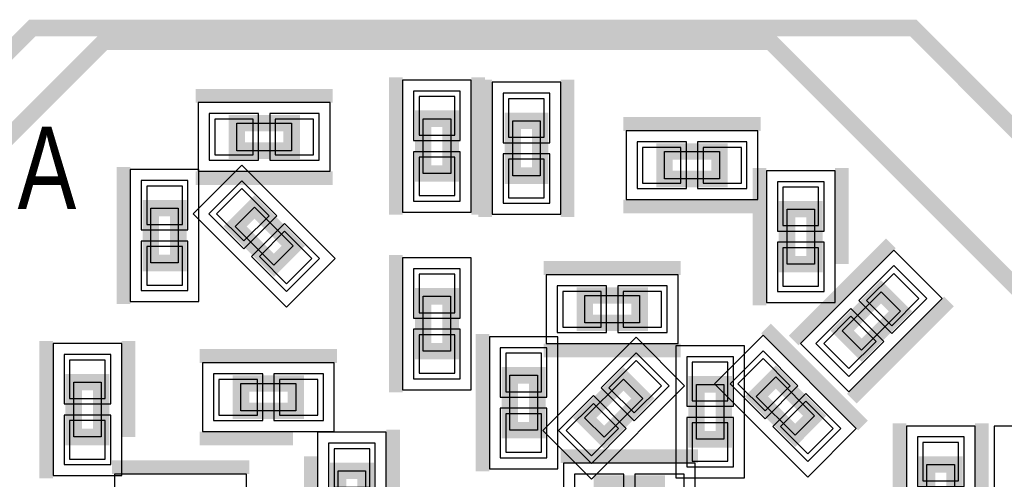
# Model space of a CAD drawing. Extents: x -10 to 137, y -26 to 190.
# Tile 33 of 57: x 60.23 to 69.35, y 85.41 to 89.66. Entities that reach past the tile are written whole.
import ezdxf

# ---------------------------------------------------------------- set-up
doc = ezdxf.new("R2010")
doc.units = 0
for name, color, linetype in [('PG_ASSEMBLY_BOTTOM', 52, 'CONTINUOUS'), ('PG_DFA_BOUND_BOTTOM', 254, 'CONTINUOUS'), ('PG_PLACE_BOUND_BOTTOM', 73, 'CONTINUOUS'), ('PG_SILKSCREEN_BOTTOM', 2, 'CONTINUOUS'), ('PIN_BOTTOM', 1, 'CONTINUOUS'), ('PIN_PASTEMASK_BOTTOM', 132, 'CONTINUOUS'), ('PIN_SOLDERMASK_BOTTOM', 212, 'CONTINUOUS')]:
    doc.layers.add(name, color=color, linetype=linetype)

msp = doc.modelspace()

# ---------------------------------------------------------------- linework, layer by layer
at = {"layer": 'PG_ASSEMBLY_BOTTOM', "const_width": 0.1524}
for points in [[(61.3156, 89.5858), (68.5038, 89.5858), (70.3326, 87.757), (70.3326, 82.8294), (66.4464, 78.9432), (60.3504, 78.9432), (59.436, 79.8576), (59.436, 88.6714), (60.3504, 89.5858), (61.3156, 89.5858)], [(62.749938, 88.449912), (62.241938, 88.449912), (62.241938, 88.703912), (62.749938, 88.703912), (62.749938, 88.449912)], [(63.968033, 88.238267), (63.968033, 88.746267), (64.222033, 88.746267), (64.222033, 88.238267), (63.968033, 88.238267)], [(64.796449, 88.218698), (64.796449, 88.726698), (65.050449, 88.726698), (65.050449, 88.218698), (64.796449, 88.218698)], [(66.709402, 88.1888), (66.201402, 88.1888), (66.201402, 88.4428), (66.709402, 88.4428), (66.709402, 88.1888)], [(61.446987, 87.411166), (61.446987, 87.919166), (61.700987, 87.919166), (61.700987, 87.411166), (61.446987, 87.411166)], [(62.585742, 87.390191), (62.226533, 87.7494), (62.406139, 87.929006), (62.765348, 87.569797), (62.585742, 87.390191)], [(67.335397, 87.400801), (67.335397, 87.908801), (67.5894, 87.908801), (67.5894, 87.400801), (67.335397, 87.400801)], [(67.846217, 86.784625), (68.205426, 87.143834), (68.385032, 86.964228), (68.025823, 86.605019), (67.846217, 86.784625)], [(63.967363, 86.594879), (63.967363, 87.102879), (64.221363, 87.102879), (64.221363, 86.594879), (63.967363, 86.594879)], [(65.462963, 87.110588), (65.97096, 87.110588), (65.97096, 86.856588), (65.462963, 86.856588), (65.462963, 87.110588)], [(65.024386, 86.371857), (65.024386, 85.863857), (64.770386, 85.863857), (64.770386, 86.371857), (65.024386, 86.371857)], [(66.000937, 86.157471), (65.641731, 85.798261), (65.462125, 85.977867), (65.821331, 86.337074), (66.000937, 86.157471)], [(67.410211, 85.817476), (67.051001, 86.176688), (67.230605, 86.356292), (67.589817, 85.997082), (67.410211, 85.817476)], [(60.986629, 86.309185), (60.986629, 85.801185), (60.732629, 85.801185), (60.732629, 86.309185), (60.986629, 86.309185)], [(62.7888, 86.0425), (62.2808, 86.0425), (62.2808, 86.2965), (62.7888, 86.2965), (62.7888, 86.0425)], [(66.496814, 85.780159), (66.496814, 86.288159), (66.750814, 86.288159), (66.750814, 85.780159), (66.496814, 85.780159)], [(68.8848, 85.546598), (68.8848, 85.038601), (68.6308, 85.038601), (68.6308, 85.546598), (68.8848, 85.546598)], [(63.180707, 84.980711), (63.180707, 85.488711), (63.434707, 85.488711), (63.434707, 84.980711), (63.180707, 84.980711)], [(66.129743, 85.115786), (65.621743, 85.115786), (65.621743, 85.369786), (66.129743, 85.369786), (66.129743, 85.115786)]]:
    msp.add_lwpolyline(points, dxfattribs=at)
at = {"layer": 'PG_DFA_BOUND_BOTTOM'}
for points in [[(63.777533, 87.882067), (64.412533, 87.882067), (64.412533, 89.102466), (63.777533, 89.102466)], [(64.605949, 87.862499), (65.240949, 87.862499), (65.240949, 89.082898), (64.605949, 89.082898)], [(63.106137, 88.259412), (63.106137, 88.894412), (61.885739, 88.894412), (61.885739, 88.259412)], [(67.065601, 87.9983), (67.065601, 88.6333), (65.845202, 88.6333), (65.845202, 87.9983)], [(62.70291, 87.003616), (63.151923, 87.452629), (62.288971, 88.315582), (61.839958, 87.866568)], [(61.256487, 87.054967), (61.891487, 87.054967), (61.891487, 88.275366), (61.256487, 88.275366)], [(67.144897, 87.044601), (67.7799, 87.044601), (67.7799, 88.265), (67.144897, 88.265)], [(67.459642, 86.667457), (67.908655, 86.218443), (68.771607, 87.081396), (68.322594, 87.530409)], [(63.776863, 86.238679), (64.411863, 86.238679), (64.411863, 87.459078), (63.776863, 87.459078)], [(65.106761, 87.301088), (65.106761, 86.666088), (66.32716, 86.666088), (66.32716, 87.301088)], [(65.214886, 86.728056), (64.579886, 86.728056), (64.579886, 85.507657), (65.214886, 85.507657)], [(66.387515, 86.274638), (65.938502, 86.723652), (65.075549, 85.860699), (65.524563, 85.411686)], [(67.527378, 85.430904), (67.976392, 85.879915), (67.11344, 86.742867), (66.664426, 86.293856)], [(61.177129, 86.665384), (60.542129, 86.665384), (60.542129, 85.444985), (61.177129, 85.444985)], [(66.306314, 85.423959), (66.941314, 85.423959), (66.941314, 86.644358), (66.306314, 86.644358)], [(63.144999, 85.852), (63.144999, 86.487), (61.924601, 86.487), (61.924601, 85.852)], [(69.0753, 85.902797), (68.4403, 85.902797), (68.4403, 84.682399), (69.0753, 84.682399)], [(69.8881, 85.9028), (69.2531, 85.9028), (69.2531, 84.682401), (69.8881, 84.682401)], [(62.990207, 84.624512), (63.625207, 84.624512), (63.625207, 85.844911), (62.990207, 85.844911)], [(66.485943, 84.925286), (66.485943, 85.560286), (65.265544, 85.560286), (65.265544, 84.925286)], [(62.332199, 84.8233), (62.332199, 85.4583), (61.111801, 85.4583), (61.111801, 84.8233)]]:
    msp.add_lwpolyline(points, close=True, dxfattribs=at)
at = {"layer": 'PG_PLACE_BOUND_BOTTOM'}
for points in [[(62.749938, 88.449912), (62.241938, 88.449912), (62.241938, 88.703912), (62.749938, 88.703912)], [(63.968033, 88.238267), (63.968033, 88.746267), (64.222033, 88.746267), (64.222033, 88.238267)], [(64.796449, 88.218698), (64.796449, 88.726698), (65.050449, 88.726698), (65.050449, 88.218698)], [(66.709402, 88.1888), (66.201402, 88.1888), (66.201402, 88.4428), (66.709402, 88.4428)], [(61.446987, 87.411166), (61.446987, 87.919166), (61.700987, 87.919166), (61.700987, 87.411166)], [(62.585742, 87.390191), (62.226533, 87.7494), (62.406139, 87.929006), (62.765348, 87.569797)], [(67.335397, 87.400801), (67.335397, 87.908801), (67.5894, 87.908801), (67.5894, 87.400801)], [(67.846217, 86.784625), (68.205426, 87.143834), (68.385032, 86.964228), (68.025823, 86.605019)], [(63.967363, 86.594879), (63.967363, 87.102879), (64.221363, 87.102879), (64.221363, 86.594879)], [(65.462963, 87.110588), (65.97096, 87.110588), (65.97096, 86.856588), (65.462963, 86.856588)], [(60.986629, 86.309185), (60.986629, 85.801185), (60.732629, 85.801185), (60.732629, 86.309185)], [(65.024386, 86.371857), (65.024386, 85.863857), (64.770386, 85.863857), (64.770386, 86.371857)], [(66.000937, 86.157471), (65.641731, 85.798261), (65.462125, 85.977867), (65.821331, 86.337074)], [(67.410211, 85.817476), (67.051001, 86.176688), (67.230605, 86.356292), (67.589817, 85.997082)], [(62.7888, 86.0425), (62.2808, 86.0425), (62.2808, 86.2965), (62.7888, 86.2965)], [(66.496814, 85.780159), (66.496814, 86.288159), (66.750814, 86.288159), (66.750814, 85.780159)], [(63.180707, 84.980711), (63.180707, 85.488711), (63.434707, 85.488711), (63.434707, 84.980711)], [(68.8848, 85.546598), (68.8848, 85.038601), (68.6308, 85.038601), (68.6308, 85.546598)]]:
    msp.add_lwpolyline(points, close=True, dxfattribs=at)
at = {"layer": 'PG_SILKSCREEN_BOTTOM'}
for points, const_width in [([(61.0108, 89.4588), (67.183, 89.4588), (70.485, 86.1568), (70.485, 82.9056), (66.0654, 78.486), (60.8076, 78.486), (58.9788, 80.3148), (58.9788, 87.4268), (61.0108, 89.4588)], 0.1524), ([(63.714033, 87.857267), (63.714033, 89.127267)], 0.127), ([(64.476033, 87.857267), (64.476033, 89.127267)], 0.127), ([(64.542449, 87.837698), (64.542449, 89.107698)], 0.127), ([(65.304449, 87.837698), (65.304449, 89.107698)], 0.127), ([(63.130938, 88.957912), (61.860938, 88.957912)], 0.127), ([(67.090402, 88.6968), (65.820402, 88.6968)], 0.127), ([(61.192987, 87.030166), (61.192987, 88.300166)], 0.127), ([(67.0814, 87.019798), (67.0814, 88.289801)], 0.127), ([(67.8434, 87.4014), (67.8434, 88.289801)], 0.127), ([(63.130938, 88.195912), (61.860938, 88.195912)], 0.127), ([(67.090402, 87.9348), (65.820402, 87.9348)], 0.127), ([(67.397203, 86.69482), (68.29523, 87.592847)], 0.127), ([(63.713363, 86.213879), (63.713363, 87.483879)], 0.127), ([(65.08196, 87.364588), (66.351963, 87.364588)], 0.127), ([(67.936019, 86.156005), (68.834046, 87.054032)], 0.127), ([(68.038828, 85.907281), (67.140803, 86.805305)], 0.127), ([(64.516386, 86.752857), (64.516386, 85.482857)], 0.127), ([(60.478629, 86.690185), (60.478629, 85.420185)], 0.127), ([(61.240629, 86.690185), (61.240629, 85.8012)], 0.127), ([(63.1698, 86.5505), (61.8998, 86.5505)], 0.127), ([(65.08196, 86.602588), (66.351963, 86.602588)], 0.127), ([(68.3768, 85.927601), (68.3768, 85.3186)], 0.127), ([(69.1388, 85.927601), (69.1388, 84.963)], 0.127), ([(62.7634, 85.7885), (61.8998, 85.7885)], 0.127), ([(63.688707, 85.0138), (63.688707, 85.869711)], 0.127), ([(62.926707, 84.599711), (62.926707, 85.6234)], 0.127), ([(66.510743, 85.623786), (65.240743, 85.623786)], 0.127), ([(62.357, 85.5218), (61.087, 85.5218)], 0.127)]:
    msp.add_lwpolyline(points, dxfattribs=dict(at, const_width=const_width))
at = {"layer": 'PIN_BOTTOM'}
for points in [[(63.929933, 88.594466), (64.260133, 88.594466), (64.260133, 88.950066), (63.929933, 88.950066)], [(64.758349, 88.574898), (65.088549, 88.574898), (65.088549, 88.930498), (64.758349, 88.930498)], [(62.393739, 88.411812), (62.393739, 88.742012), (62.038139, 88.742012), (62.038139, 88.411812)], [(62.953737, 88.411812), (62.953737, 88.742012), (62.598137, 88.742012), (62.598137, 88.411812)], [(66.353202, 88.1507), (66.353202, 88.4809), (65.997602, 88.4809), (65.997602, 88.1507)], [(66.913201, 88.1507), (66.913201, 88.4809), (66.557601, 88.4809), (66.557601, 88.1507)], [(63.929933, 88.034467), (64.260133, 88.034467), (64.260133, 88.390067), (63.929933, 88.390067)], [(64.758349, 88.014899), (65.088549, 88.014899), (65.088549, 88.370499), (64.758349, 88.370499)], [(61.408887, 87.767366), (61.739087, 87.767366), (61.739087, 88.122966), (61.408887, 88.122966)], [(62.30693, 87.615122), (62.540417, 87.848609), (62.28897, 88.100056), (62.055483, 87.866569)], [(67.2973, 87.757), (67.6275, 87.757), (67.6275, 88.1126), (67.2973, 88.1126)], [(62.702911, 87.219141), (62.936398, 87.452628), (62.684951, 87.704075), (62.451464, 87.470588)], [(61.408887, 87.207367), (61.739087, 87.207367), (61.739087, 87.562967), (61.408887, 87.562967)], [(67.2973, 87.197001), (67.6275, 87.197001), (67.6275, 87.552601), (67.2973, 87.552601)], [(68.071148, 87.063436), (68.304635, 86.82995), (68.556082, 87.081397), (68.322595, 87.314884)], [(63.929263, 86.951078), (64.259463, 86.951078), (64.259463, 87.306678), (63.929263, 87.306678)], [(65.259161, 87.148688), (65.259161, 86.818488), (65.614761, 86.818488), (65.614761, 87.148688)], [(65.81916, 87.148688), (65.81916, 86.818488), (66.17476, 86.818488), (66.17476, 87.148688)], [(67.675167, 86.667455), (67.908654, 86.433969), (68.160101, 86.685416), (67.926614, 86.918903)], [(63.929263, 86.391079), (64.259463, 86.391079), (64.259463, 86.746679), (63.929263, 86.746679)], [(61.024729, 86.512984), (60.694529, 86.512984), (60.694529, 86.157384), (61.024729, 86.157384)], [(65.062486, 86.575656), (64.732286, 86.575656), (64.732286, 86.220056), (65.062486, 86.220056)], [(66.17199, 86.27464), (65.938503, 86.508126), (65.687056, 86.256679), (65.920542, 86.023192)], [(66.458714, 86.136358), (66.788914, 86.136358), (66.788914, 86.491958), (66.458714, 86.491958)], [(67.131399, 86.042408), (67.364885, 86.275894), (67.113438, 86.527341), (66.879952, 86.293855)], [(62.432601, 86.0044), (62.432601, 86.3346), (62.077001, 86.3346), (62.077001, 86.0044)], [(62.992599, 86.0044), (62.992599, 86.3346), (62.636999, 86.3346), (62.636999, 86.0044)], [(67.52738, 85.646427), (67.760866, 85.879913), (67.509419, 86.13136), (67.275932, 85.897874)], [(65.776009, 85.878659), (65.542522, 86.112145), (65.291075, 85.860698), (65.524562, 85.627211)], [(61.024729, 85.952985), (60.694529, 85.952985), (60.694529, 85.597385), (61.024729, 85.597385)], [(65.062486, 86.015657), (64.732286, 86.015657), (64.732286, 85.660057), (65.062486, 85.660057)], [(66.458714, 85.576359), (66.788914, 85.576359), (66.788914, 85.931959), (66.458714, 85.931959)], [(63.142607, 85.336911), (63.472807, 85.336911), (63.472807, 85.692511), (63.142607, 85.692511)], [(68.9229, 85.750397), (68.5927, 85.750397), (68.5927, 85.394797), (68.9229, 85.394797)]]:
    msp.add_lwpolyline(points, close=True, dxfattribs=at)
at = {"layer": 'PIN_PASTEMASK_BOTTOM'}
for points in [[(63.929933, 88.594466), (64.260133, 88.594466), (64.260133, 88.950066), (63.929933, 88.950066)], [(64.758349, 88.574898), (65.088549, 88.574898), (65.088549, 88.930498), (64.758349, 88.930498)], [(62.393739, 88.411812), (62.393739, 88.742012), (62.038139, 88.742012), (62.038139, 88.411812)], [(62.953737, 88.411812), (62.953737, 88.742012), (62.598137, 88.742012), (62.598137, 88.411812)], [(66.353202, 88.1507), (66.353202, 88.4809), (65.997602, 88.4809), (65.997602, 88.1507)], [(66.913201, 88.1507), (66.913201, 88.4809), (66.557601, 88.4809), (66.557601, 88.1507)], [(63.929933, 88.034467), (64.260133, 88.034467), (64.260133, 88.390067), (63.929933, 88.390067)], [(64.758349, 88.014899), (65.088549, 88.014899), (65.088549, 88.370499), (64.758349, 88.370499)], [(61.408887, 87.767366), (61.739087, 87.767366), (61.739087, 88.122966), (61.408887, 88.122966)], [(62.30693, 87.615122), (62.540417, 87.848609), (62.28897, 88.100056), (62.055483, 87.866569)], [(67.2973, 87.757), (67.6275, 87.757), (67.6275, 88.1126), (67.2973, 88.1126)], [(62.702911, 87.219141), (62.936398, 87.452628), (62.684951, 87.704075), (62.451464, 87.470588)], [(61.408887, 87.207367), (61.739087, 87.207367), (61.739087, 87.562967), (61.408887, 87.562967)], [(67.2973, 87.197001), (67.6275, 87.197001), (67.6275, 87.552601), (67.2973, 87.552601)], [(68.071148, 87.063436), (68.304635, 86.82995), (68.556082, 87.081397), (68.322595, 87.314884)], [(63.929263, 86.951078), (64.259463, 86.951078), (64.259463, 87.306678), (63.929263, 87.306678)], [(65.259161, 87.148688), (65.259161, 86.818488), (65.614761, 86.818488), (65.614761, 87.148688)], [(65.81916, 87.148688), (65.81916, 86.818488), (66.17476, 86.818488), (66.17476, 87.148688)], [(67.675167, 86.667455), (67.908654, 86.433969), (68.160101, 86.685416), (67.926614, 86.918903)], [(63.929263, 86.391079), (64.259463, 86.391079), (64.259463, 86.746679), (63.929263, 86.746679)], [(61.024729, 86.512984), (60.694529, 86.512984), (60.694529, 86.157384), (61.024729, 86.157384)], [(65.062486, 86.575656), (64.732286, 86.575656), (64.732286, 86.220056), (65.062486, 86.220056)], [(66.17199, 86.27464), (65.938503, 86.508126), (65.687056, 86.256679), (65.920542, 86.023192)], [(66.458714, 86.136358), (66.788914, 86.136358), (66.788914, 86.491958), (66.458714, 86.491958)], [(67.131399, 86.042408), (67.364885, 86.275894), (67.113438, 86.527341), (66.879952, 86.293855)], [(62.432601, 86.0044), (62.432601, 86.3346), (62.077001, 86.3346), (62.077001, 86.0044)], [(62.992599, 86.0044), (62.992599, 86.3346), (62.636999, 86.3346), (62.636999, 86.0044)], [(67.52738, 85.646427), (67.760866, 85.879913), (67.509419, 86.13136), (67.275932, 85.897874)], [(65.776009, 85.878659), (65.542522, 86.112145), (65.291075, 85.860698), (65.524562, 85.627211)], [(61.024729, 85.952985), (60.694529, 85.952985), (60.694529, 85.597385), (61.024729, 85.597385)], [(65.062486, 86.015657), (64.732286, 86.015657), (64.732286, 85.660057), (65.062486, 85.660057)], [(66.458714, 85.576359), (66.788914, 85.576359), (66.788914, 85.931959), (66.458714, 85.931959)], [(63.142607, 85.336911), (63.472807, 85.336911), (63.472807, 85.692511), (63.142607, 85.692511)], [(68.9229, 85.750397), (68.5927, 85.750397), (68.5927, 85.394797), (68.9229, 85.394797)]]:
    msp.add_lwpolyline(points, close=True, dxfattribs=at)
at = {"layer": 'PIN_SOLDERMASK_BOTTOM'}
for points in [[(63.879133, 88.543666), (64.310933, 88.543666), (64.310933, 89.000866), (63.879133, 89.000866)], [(64.707549, 88.524098), (65.139349, 88.524098), (65.139349, 88.981298), (64.707549, 88.981298)], [(62.444539, 88.361012), (62.444539, 88.792812), (61.987339, 88.792812), (61.987339, 88.361012)], [(63.004537, 88.361012), (63.004537, 88.792812), (62.547337, 88.792812), (62.547337, 88.361012)], [(66.404002, 88.0999), (66.404002, 88.5317), (65.946802, 88.5317), (65.946802, 88.0999)], [(66.964001, 88.0999), (66.964001, 88.5317), (66.506801, 88.5317), (66.506801, 88.0999)], [(63.879133, 87.983667), (64.310933, 87.983667), (64.310933, 88.440867), (63.879133, 88.440867)], [(64.707549, 87.964099), (65.139349, 87.964099), (65.139349, 88.421299), (64.707549, 88.421299)], [(61.358087, 87.716566), (61.789887, 87.716566), (61.789887, 88.173766), (61.358087, 88.173766)], [(62.30693, 87.54328), (62.612259, 87.848609), (62.28897, 88.171898), (61.983641, 87.866569)], [(67.2465, 87.7062), (67.6783, 87.7062), (67.6783, 88.1634), (67.2465, 88.1634)], [(62.702911, 87.147299), (63.00824, 87.452628), (62.684951, 87.775917), (62.379622, 87.470588)], [(61.358087, 87.156567), (61.789887, 87.156567), (61.789887, 87.613767), (61.358087, 87.613767)], [(67.2465, 87.146201), (67.6783, 87.146201), (67.6783, 87.603401), (67.2465, 87.603401)], [(63.878463, 86.900278), (64.310263, 86.900278), (64.310263, 87.357478), (63.878463, 87.357478)], [(67.999306, 87.063436), (68.304635, 86.758108), (68.627924, 87.081397), (68.322595, 87.386726)], [(65.208361, 87.199488), (65.208361, 86.767688), (65.665561, 86.767688), (65.665561, 87.199488)], [(65.76836, 87.199488), (65.76836, 86.767688), (66.22556, 86.767688), (66.22556, 87.199488)], [(67.603325, 86.667455), (67.908654, 86.362127), (68.231943, 86.685416), (67.926614, 86.990745)], [(63.878463, 86.340279), (64.310263, 86.340279), (64.310263, 86.797479), (63.878463, 86.797479)], [(65.113286, 86.626456), (64.681486, 86.626456), (64.681486, 86.169256), (65.113286, 86.169256)], [(66.243832, 86.27464), (65.938503, 86.579968), (65.615214, 86.256679), (65.920542, 85.95135)], [(67.131399, 85.970565), (67.436727, 86.275894), (67.113438, 86.599183), (66.808109, 86.293855)], [(61.075529, 86.563784), (60.643729, 86.563784), (60.643729, 86.106584), (61.075529, 86.106584)], [(66.407914, 86.085558), (66.839714, 86.085558), (66.839714, 86.542758), (66.407914, 86.542758)], [(62.483401, 85.9536), (62.483401, 86.3854), (62.026201, 86.3854), (62.026201, 85.9536)], [(63.043399, 85.9536), (63.043399, 86.3854), (62.586199, 86.3854), (62.586199, 85.9536)], [(65.847851, 85.878659), (65.542522, 86.183987), (65.219233, 85.860698), (65.524562, 85.555369)], [(67.52738, 85.574585), (67.832708, 85.879913), (67.509419, 86.203202), (67.20409, 85.897874)], [(65.113286, 86.066457), (64.681486, 86.066457), (64.681486, 85.609257), (65.113286, 85.609257)], [(61.075529, 86.003785), (60.643729, 86.003785), (60.643729, 85.546585), (61.075529, 85.546585)], [(66.407914, 85.525559), (66.839714, 85.525559), (66.839714, 85.982759), (66.407914, 85.982759)], [(68.9737, 85.801197), (68.5419, 85.801197), (68.5419, 85.343997), (68.9737, 85.343997)], [(63.091807, 85.286111), (63.523607, 85.286111), (63.523607, 85.743311), (63.091807, 85.743311)], [(65.824344, 85.026886), (65.824344, 85.458686), (65.367144, 85.458686), (65.367144, 85.026886)], [(66.384343, 85.026886), (66.384343, 85.458686), (65.927143, 85.458686), (65.927143, 85.026886)]]:
    msp.add_lwpolyline(points, close=True, dxfattribs=at)

# ---------------------------------------------------------------- texts
at = {"layer": 'PG_ASSEMBLY_BOTTOM', "text_generation_flag": 2, "width": 0.8}
msp.add_text('A', height=0.762, dxfattribs=at).set_placement((60.7568, 87.9094))

doc.saveas('drawing.dxf')
